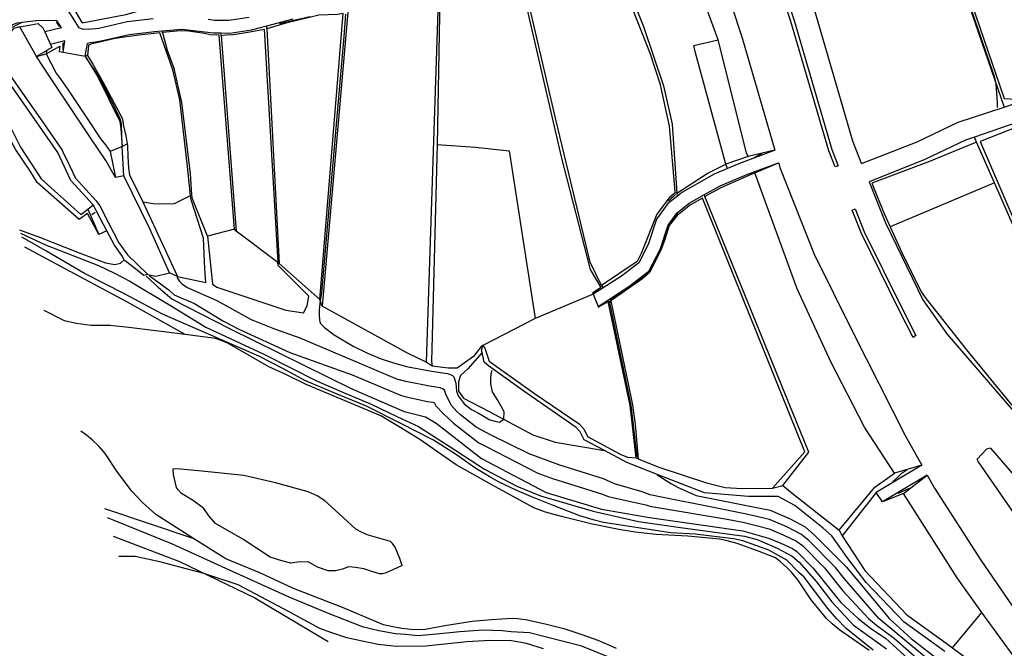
# Model space of a CAD drawing. Header units: metres. Extents: x -53000 to -50572, y -90750 to -89873.
# Tile 4 of 27: x -52577 to -52424, y -90430 to -90333. Entities that reach past the tile are written whole.
import ezdxf

# ---------------------------------------------------------------- set-up
doc = ezdxf.new("R2010")
doc.units = ezdxf.units.M
for name, color, linetype in [('2101000', 7, 'Continuous'), ('5101000', 7, 'Continuous'), ('6101110', 7, 'Continuous'), ('6101120', 7, 'Continuous'), ('6110110', 7, 'Continuous'), ('6110120', 7, 'Continuous'), ('6301000', 7, 'Continuous'), ('6302000', 7, 'Continuous'), ('7101000', 7, 'Continuous'), ('7102000', 7, 'Continuous'), ('7521000', 7, 'Continuous')]:
    doc.layers.add(name, color=color, linetype=linetype)
picture_1 = doc.add_image_def('image1.tif', size_in_pixel=(4000, 3000))

msp = doc.modelspace()

# ---------------------------------------------------------------- linework, layer by layer
at = {"layer": '2101000'}
for points in [[(-52446.39, -90355.06, 43.05), (-52447.75, -90351.59, 43.09), (-52453.5, -90331.86, 42.69), (-52460.2, -90311.43, 42.52), (-52460.93, -90308.93, 42.44)], [(-52464.29, -90309.91, 42.44), (-52463.52, -90312.53, 42.52), (-52456.86, -90332.84, 42.69), (-52451.01, -90352.87, 43.09), (-52450.01, -90355.41, 43.06), (-52450.48, -90355.58, 43.06), (-52451.47, -90353.05, 43.09), (-52457.34, -90332.98, 42.69), (-52464, -90312.68, 42.52), (-52464.77, -90310.06, 42.44)], [(-52471.64, -90315.06, 42.52), (-52464.99, -90335.34, 42.69), (-52459.84, -90352.95, 43.03), (-52459.98, -90353.04, 42.83), (-52464.93, -90354.88, 41.58), (-52467.22, -90355.84, 41.22), (-52469.26, -90356.69, 40.89), (-52474.28, -90359.56, 40.21), (-52475.03, -90360.19, 40.14), (-52476.47, -90361.28, 39.98), (-52478.23, -90363.7, 39.98), (-52479.54, -90367.64, 39.98), (-52480.98, -90370.46, 39.98), (-52483.68, -90372.52, 39.98), (-52486.52, -90374.35, 39.23), (-52488.08, -90375.36, 38.82)], [(-52566.5, -90334.17, 36.38), (-52567.32, -90334.23, 36.26), (-52567.94, -90333.95, 36.26), (-52571.38, -90328.47, 35.81), (-52571.76, -90327.72, 35.49)], [(-52584.58, -90341.18, 31.51), (-52584.46, -90341.05, 31.53), (-52580.55, -90335.57, 33.13), (-52578.27, -90333.44, 33.69), (-52577.56, -90333.2, 33.69), (-52574.2, -90332.76, 34.95), (-52571.4, -90332.82, 36.01)], [(-52570.69, -90333.95, 36.11), (-52571.4, -90332.82, 36.01)], [(-52566.5, -90334.17, 36.38), (-52564.87, -90334, 36.49), (-52560.51, -90333, 37.06), (-52556.44, -90332.53, 37.29)], [(-52566.03, -90336.26, 36.38), (-52564.54, -90335.98, 36.49), (-52560.17, -90334.98, 37.06), (-52556.23, -90334.52, 37.29), (-52555.07, -90334.42, 37.32), (-52552, -90334.15, 37.4), (-52547.07, -90334.76, 37.51), (-52545.87, -90334.76, 37.57), (-52544.56, -90334.77, 37.63), (-52541.15, -90334.3, 37.85), (-52538.8, -90333.67, 37.94), (-52534.71, -90332.59, 38.08)], [(-52547.89, -90332.64, 37.49), (-52546.94, -90332.76, 37.51), (-52544.7, -90332.77, 37.63), (-52541.54, -90332.33, 37.85)], [(-52570.69, -90333.95, 36.11), (-52573.3, -90334.61, 34.05)], [(-52573.3, -90334.61, 34.05), (-52572.41, -90336.56, 34.05)], [(-52570.15, -90336, 36.26), (-52572.41, -90336.56, 34.05)], [(-52570.44, -90337.74, 35.98), (-52570.15, -90336, 36.26)], [(-52567, -90338.36, 35.98), (-52566.65, -90336.4, 36.33)], [(-52566.03, -90336.26, 36.38), (-52566.65, -90336.4, 36.33)], [(-52570.44, -90337.74, 35.98), (-52567, -90338.36, 35.98)], [(-52398.95, -90341.12, 46.5), (-52399.06, -90341.06, 46.5), (-52404.22, -90342.6, 45.47), (-52412.62, -90345.19, 45.13), (-52419.72, -90347.76, 44.34), (-52420.9, -90348.18, 44.34), (-52428.81, -90350.94, 43.46), (-52430.2, -90351.42, 43.31), (-52436.54, -90354.44, 42.97), (-52445.21, -90357.91, 42.74)], [(-52446.39, -90355.06, 43.05), (-52437.73, -90351.69, 42.97), (-52431.34, -90348.64, 43.31), (-52424.22, -90346.27, 44.11), (-52422.24, -90345.62, 44.34)], [(-52487.32, -90377.25, 38.82), (-52485.41, -90376.01, 39.29), (-52482.53, -90374.15, 39.98), (-52479.41, -90371.78, 39.98), (-52477.69, -90368.42, 39.98), (-52476.43, -90364.63, 39.98), (-52475.01, -90362.68, 39.98), (-52473.16, -90361.22, 40.21), (-52470.8, -90359.87, 40.55), (-52468.37, -90358.49, 40.89), (-52464.2, -90356.74, 41.58), (-52459.28, -90354.92, 42.83), (-52459.24, -90354.99, 43.07), (-52459.05, -90355.65, 43.09), (-52453.73, -90369.13, 42.97), (-52447.74, -90381.26, 42.97), (-52439.59, -90397.29, 42.97), (-52437.03, -90401.92, 42.97)], [(-52445.21, -90357.91, 42.74), (-52442.68, -90364.27, 42.97), (-52436.85, -90376.22, 42.63)], [(-52438.36, -90382.06, 42.97), (-52440.58, -90377.7, 42.97), (-52446.41, -90365.89, 42.97), (-52447.83, -90362.3, 43), (-52447.38, -90362.08, 43), (-52445.96, -90365.67, 42.97), (-52440.13, -90377.48, 42.97), (-52437.94, -90381.78, 42.97), (-52438.36, -90382.06, 42.97)], [(-52488.08, -90375.36, 38.82), (-52487.32, -90377.25, 38.82)], [(-52436.85, -90376.22, 42.63), (-52433.11, -90381.48, 42.63), (-52421.46, -90395.01, 42.63)], [(-52426.36, -90399.27, 42.63), (-52426.94, -90399.43, 42.69), (-52428.4, -90400.99, 42.97)], [(-52426.36, -90399.27, 42.63), (-52420.01, -90406.58, 42.63), (-52410.92, -90416.54, 42.63), (-52403.65, -90424.75, 42.68)], [(-52422.29, -90409.95, 42.97), (-52428.18, -90401.37, 42.97), (-52428.4, -90400.99, 42.97)], [(-52437.03, -90401.92, 42.97), (-52444.09, -90406.13, 41.55)], [(-52436.17, -90403.46, 42.97), (-52443.12, -90407.62, 41.55)], [(-52436.17, -90403.46, 42.97), (-52435.05, -90405.49, 42.97), (-52427.86, -90416.65, 42.97), (-52418.78, -90429.88, 42.97), (-52408.2, -90444.99, 43.09), (-52397.63, -90460, 43.09), (-52388.57, -90472.51, 43.2), (-52380.34, -90484.24, 43.03), (-52378.64, -90486.68, 43.01)], [(-52443.12, -90407.62, 41.55), (-52444.09, -90406.13, 41.55)]]:
    msp.add_polyline3d(points, dxfattribs=at)
at = {"layer": '5101000'}
for points in [[(-52445.19, -90430.71, 26.87), (-52449.73, -90427.52, 26.87), (-52450.94, -90426.55, 26.87), (-52451.83, -90425.72, 26.87), (-52454.22, -90422.85, 26.87), (-52456.3, -90419.71, 26.87), (-52457.26, -90418.52, 26.87), (-52458, -90417.79, 26.87), (-52458.99, -90416.91, 26.87), (-52459.73, -90416.32, 26.87), (-52462.57, -90415.21, 26.87), (-52465.72, -90414.06, 26.87), (-52467.06, -90413.71, 26.87), (-52468.39, -90413.41, 26.87), (-52473.36, -90412.94, 26.87), (-52478.27, -90412.68, 26.87), (-52481.55, -90412.31, 26.87), (-52484.11, -90411.9, 26.87), (-52488.43, -90411, 26.87), (-52493, -90409.86, 26.87), (-52495.48, -90409.19, 26.87), (-52497.28, -90408.55, 26.87), (-52503.82, -90404.98, 26.87), (-52509.38, -90401.84, 26.87), (-52512.41, -90399.71, 26.87), (-52515.02, -90397.93, 26.87), (-52518.24, -90395.96, 26.87), (-52521.05, -90394.24, 26.87), (-52527.26, -90391.63, 26.87), (-52532.69, -90389.39, 26.87), (-52535.95, -90387.79, 26.87), (-52538.49, -90386.61, 26.87), (-52541.51, -90384.85, 26.87), (-52544.94, -90382.89, 26.87), (-52546.02, -90382.47, 26.87), (-52546.79, -90382.25, 26.87), (-52551.49, -90381.61, 26.87), (-52560.22, -90380.5, 26.87), (-52563.19, -90380.21, 26.87), (-52566.1, -90380.23, 26.87), (-52568.41, -90379.91, 26.87), (-52570.21, -90379.47, 26.87), (-52573.41, -90377.87, 26.87)], [(-52484.46, -90430.37, 26.87), (-52487.3, -90429.16, 26.87), (-52489.78, -90428.24, 26.87), (-52492.41, -90427.37, 26.87), (-52495.55, -90426.58, 26.87), (-52498.58, -90425.94, 26.87), (-52499.86, -90425.78, 26.87), (-52500.68, -90425.72, 26.87), (-52503.89, -90425.95, 26.87), (-52506.9, -90426.17, 26.87), (-52511.11, -90426.86, 26.87), (-52514.21, -90427.44, 26.87), (-52515.89, -90427.46, 26.87), (-52517.84, -90427.29, 26.87), (-52519.22, -90427.03, 26.87), (-52520.66, -90426.69, 26.87), (-52527.02, -90424.03, 26.87), (-52534.62, -90421.07, 26.87), (-52539.9, -90418.63, 26.87), (-52545.18, -90416.44, 26.87), (-52550.28, -90413.22, 26.87), (-52556.06, -90409.57, 26.87), (-52558.1, -90407.71, 26.87), (-52559.79, -90405.94, 26.87), (-52561.98, -90403.01, 26.87), (-52563.9, -90400.07, 26.87), (-52564.86, -90398.99, 26.87), (-52565.91, -90397.96, 26.87), (-52566.8, -90397.23, 26.87), (-52567.7, -90396.63, 26.87)], [(-52517.78, -90417.47, 26.87), (-52519.19, -90418.19, 26.87), (-52520.4, -90418.7, 26.87), (-52520.8, -90418.77, 26.87), (-52521.26, -90418.79, 26.87), (-52522.45, -90418.43, 26.87), (-52523.73, -90418.02, 26.87), (-52525.02, -90417.82, 26.87), (-52526.09, -90417.71, 26.87), (-52527.05, -90418.05, 26.87), (-52528.12, -90418.3, 26.87), (-52528.68, -90418.32, 26.87), (-52529.24, -90418.3, 26.87), (-52530.89, -90417.75, 26.87), (-52532.24, -90416.99, 26.87), (-52533.67, -90416.94, 26.87), (-52535.04, -90417.15, 26.87), (-52536.48, -90416.75, 26.87), (-52538.29, -90416.21, 26.87), (-52542.51, -90413.42, 26.87), (-52546.77, -90410.98, 26.87), (-52547.77, -90409.85, 26.87), (-52548.63, -90408.61, 26.87), (-52550.35, -90407.35, 26.87), (-52552.07, -90406.29, 26.87), (-52552.49, -90405.8, 26.87), (-52552.81, -90405.35, 26.87), (-52553.29, -90403.33, 26.87), (-52553.36, -90402.48, 26.87)], [(-52517.78, -90417.47, 26.87), (-52518.12, -90416.41, 26.87), (-52518.84, -90414.65, 26.87), (-52519.26, -90414.06, 26.87), (-52519.58, -90413.76, 26.87), (-52521.38, -90413.22, 26.87), (-52523.18, -90412.73, 26.87), (-52524.17, -90412.26, 26.87), (-52524.95, -90411.83, 26.87), (-52527.57, -90409.49, 26.87), (-52529.78, -90407.43, 26.87), (-52530.98, -90406.66, 26.87), (-52532.37, -90406.05, 26.87), (-52537.42, -90404.67, 26.87), (-52542.36, -90403.49, 26.87), (-52549.42, -90402.81, 26.87), (-52552.19, -90402.52, 26.87), (-52553.36, -90402.48, 26.87)]]:
    msp.add_polyline3d(points, dxfattribs=at)
at = {"layer": '6101110'}
msp.add_polyline3d([(-52487.24, -90316.26, 40.67), (-52480.27, -90333.77, 40.67), (-52477.13, -90342.95, 40.67), (-52475.82, -90348.93, 40.67), (-52475.08, -90359.63, 40.67)], dxfattribs=at)
at = {"layer": '6101120'}
for points in [[(-52468.68, -90335.83, 40.67), (-52474.8, -90318.93, 40.67), (-52476.67, -90311.33, 40.67), (-52473.16, -90309.99, 42.45)], [(-52475.08, -90359.63, 40.67), (-52475.32, -90359.6, 39.39), (-52475.32, -90359.4, 39.39), (-52476.2, -90349.24, 39.39), (-52477.61, -90342.84, 39.39), (-52479.15, -90338.08, 39.39), (-52484.68, -90324.09, 39.39), (-52487.78, -90316.62, 39.39), (-52487.24, -90316.26, 40.67)], [(-52464.02, -90353.96, 40.67), (-52464.24, -90353.36, 40.67), (-52468.68, -90335.83, 40.67)], [(-52459.84, -90352.95, 43.03), (-52464.02, -90353.96, 40.67)], [(-52462.98, -90356.49, 40.98), (-52459.28, -90354.92, 42.83)], [(-52437.03, -90401.92, 42.97), (-52441.25, -90403.15, 40.98), (-52445.93, -90395.98, 40.98), (-52451.14, -90385.86, 40.98), (-52456.39, -90374.52, 40.98), (-52462.98, -90356.49, 40.98)], [(-52378.64, -90486.68, 43.01), (-52381.69, -90487.29, 41.67), (-52382.55, -90486.35, 41.67), (-52394.06, -90470.46, 41.67), (-52407.2, -90451.67, 41.67), (-52411.46, -90446.02, 41.67), (-52412.04, -90445.52, 41.55), (-52417.13, -90439.28, 41.55), (-52427.69, -90424.79, 41.55), (-52431.53, -90419.42, 41.55), (-52439.88, -90406.29, 41.55), (-52436.17, -90403.46, 42.97)]]:
    msp.add_polyline3d(points, dxfattribs=at)
at = {"layer": '6110110'}
for points in [[(-52581.16, -90337.92, 34.05), (-52574.3, -90347.58, 34.05), (-52570.6, -90352.96, 34.05), (-52570.26, -90353.69, 34.05), (-52569.94, -90354.39, 34.05), (-52568.52, -90357.34, 34.05), (-52565.29, -90360.83, 34.05), (-52564.75, -90361.63, 34.05), (-52563.38, -90364.26, 34.05), (-52561.76, -90367.34, 34.05), (-52560.43, -90369.23, 34.05), (-52557.28, -90372.27, 34.05)], [(-52573.08, -90337.99, 35.98), (-52571.52, -90340.99, 35.98), (-52570.9, -90341.83, 35.98), (-52569.69, -90343.54, 35.98), (-52566.73, -90348.06, 35.98), (-52564.56, -90351.27, 35.98), (-52563.87, -90352.16, 35.98), (-52563.11, -90353.19, 35.98)], [(-52584.05, -90342.92, 32.34), (-52582.09, -90345.57, 32.34), (-52578.38, -90349.92, 32.34), (-52577.08, -90352.52, 32.34), (-52573.87, -90357.4, 32.34), (-52567.67, -90362.98, 32.34), (-52566.58, -90362.14, 32.34), (-52564.9, -90366.08, 30.98)], [(-52560.49, -90351.98, 36.66), (-52560.46, -90352.3, 36.66), (-52560.4, -90353.97, 36.66), (-52560.29, -90355.76, 36.66), (-52560.14, -90356.78, 36.66), (-52558.03, -90361.01, 36.66)], [(-52558.03, -90361.01, 36.66), (-52552.66, -90372.57, 36.42)], [(-52505.21, -90383.31, 38.82), (-52504.89, -90383.71, 38.82), (-52504.22, -90385.73, 38.82), (-52497.22, -90390.76, 38.82), (-52490.24, -90395.48, 38.82), (-52489.49, -90396.37, 38.82), (-52488.96, -90397.44, 38.82), (-52483.86, -90400.21, 38.82), (-52482.72, -90400.66, 38.82), (-52481.4, -90400.75, 38.82), (-52481.08, -90400.91, 40.19), (-52477.9, -90402.19, 40.19), (-52470.47, -90404.65, 40.19), (-52467.59, -90405.35, 40.19), (-52464.93, -90405.55, 40.19), (-52460.24, -90405.46, 40.19), (-52458.62, -90405.08, 40.98), (-52457.15, -90406.25, 40.98), (-52449.84, -90411.99, 40.98), (-52449.39, -90412.89, 41.55), (-52445.88, -90418.26, 41.55), (-52439.36, -90425.13, 41.55), (-52433.78, -90429.12, 41.55), (-52432.26, -90430.26, 41.55), (-52428.45, -90433.1, 41.55)]]:
    msp.add_polyline3d(points, dxfattribs=at)
at = {"layer": '6110120'}
for points in [[(-52565.79, -90361.45, 32.34), (-52569.22, -90357.69, 32.34), (-52571.26, -90353.34, 32.34), (-52581.44, -90338.83, 32.34), (-52581.16, -90337.92, 34.05)], [(-52574.57, -90338.43, 34.05), (-52573.08, -90337.99, 35.98)], [(-52563.11, -90353.19, 35.98), (-52562.3, -90357.19, 34.05), (-52563.83, -90354.58, 34.05), (-52566.3, -90350.92, 34.05), (-52572.62, -90341.4, 34.05), (-52574.57, -90338.43, 34.05)], [(-52564.9, -90366.08, 30.98), (-52566.64, -90362.83, 30.98), (-52567.96, -90363.75, 30.98), (-52574.46, -90357.99, 30.98), (-52575.64, -90356.15, 30.98), (-52577.8, -90352.92, 30.98), (-52579.23, -90350.2, 30.98), (-52582.75, -90345.99, 30.98), (-52583.37, -90345.13, 30.98)], [(-52561, -90356.94, 34.05), (-52561.26, -90352.4, 35.98), (-52560.49, -90351.98, 36.66)], [(-52553.9, -90372.04, 34.05), (-52554.57, -90370.52, 34.05), (-52556.98, -90365.2, 34.05), (-52561, -90356.94, 34.05)], [(-52563.67, -90365.49, 30.98), (-52565.79, -90361.45, 32.34)], [(-52560.97, -90369.98, 30.98), (-52561.32, -90369.33, 30.98), (-52562.44, -90367.71, 30.98), (-52563.67, -90365.49, 30.98)], [(-52557.28, -90372.27, 34.05), (-52557.91, -90372.45, 31.08), (-52560.8, -90370.15, 31.08), (-52560.97, -90369.98, 30.98)], [(-52552.66, -90372.57, 36.42), (-52553.9, -90372.04, 34.05)], [(-52433.44, -90430.84, 39.62), (-52439.74, -90426.31, 39.51), (-52445.65, -90420.11, 39.62), (-52448.62, -90416.25, 39.28), (-52450.98, -90412.87, 39.16), (-52452.34, -90411.7, 39.05), (-52456.73, -90408.19, 39.28), (-52459.33, -90406.77, 39.16), (-52463.93, -90406.75, 38.94), (-52470.78, -90406.21, 38.6), (-52477.71, -90403.53, 38.03), (-52482.87, -90401.49, 37.8), (-52486.31, -90399.65, 37.8), (-52489.49, -90397.95, 37.8), (-52490.09, -90396.72, 37.8), (-52490.74, -90396.03, 37.8), (-52498.83, -90390.42, 37.8), (-52504.32, -90386.45, 38.03), (-52505.01, -90385.91, 38.03), (-52505.34, -90384.41, 38.03), (-52505.42, -90384.05, 38.03), (-52505.21, -90383.31, 38.82)]]:
    msp.add_polyline3d(points, dxfattribs=at)
at = {"layer": '6301000'}
for points in [[(-52442.24, -90296.33, 43.18), (-52438.37, -90305.92, 43.29), (-52433.2, -90320.28, 43.29), (-52424.22, -90346.27, 44.11)], [(-52577.17, -90333.81, 34.05), (-52578.16, -90334.06, 34.05), (-52581.16, -90337.92, 34.05)], [(-52472.43, -90336.72, 40.67), (-52468.68, -90335.83, 40.67)], [(-52572.41, -90336.56, 34.05), (-52572.2, -90337.02, 34.05), (-52573.02, -90337.51, 34.05), (-52573.08, -90337.99, 35.98)], [(-52467.48, -90355.12, 40.67), (-52472.2, -90337.85, 40.67), (-52472.43, -90336.72, 40.67)], [(-52561.26, -90352.4, 35.98), (-52563.11, -90353.19, 35.98)], [(-52467.22, -90355.84, 41.22), (-52467.48, -90355.12, 40.67)], [(-52561, -90356.94, 34.05), (-52562.3, -90357.19, 34.05)], [(-52558.03, -90361.01, 36.66), (-52556.43, -90361.27, 36.66), (-52555.41, -90361.33, 36.66), (-52553.16, -90361.24, 36.66), (-52550.65, -90360.02, 36.66)], [(-52505.21, -90383.31, 38.82), (-52505.51, -90383.53, 38.82), (-52506, -90384.16, 38.82), (-52506.69, -90385.01, 38.82), (-52509.19, -90386.85, 38.82), (-52510.62, -90386.81, 38.82), (-52513.08, -90386.5, 38.82), (-52514.01, -90385.92, 38.37), (-52516.92, -90384.51, 38.37), (-52530.21, -90377.18, 38.37), (-52530.55, -90376.17, 37.91), (-52536.85, -90370.6, 37.91), (-52537.06, -90370.4, 37.46), (-52543.54, -90365.55, 37.46), (-52543.83, -90365.23, 37.12), (-52548, -90366.35, 37.12), (-52550.33, -90360.51, 37.12), (-52550.45, -90359.9, 37.12)], [(-52566.58, -90362.14, 32.34), (-52565.79, -90361.45, 32.34)], [(-52577.23, -90365.32, 30.98), (-52574.09, -90366.51, 30.98), (-52568.2, -90368.83, 30.98), (-52563.86, -90370.49, 30.98), (-52562.43, -90370.74, 30.98), (-52561.52, -90370.5, 30.98), (-52560.97, -90369.98, 30.98)], [(-52563.67, -90365.49, 30.98), (-52564.9, -90366.08, 30.98)], [(-52557.28, -90372.27, 34.05), (-52556.04, -90372.52, 34.05), (-52553.9, -90372.04, 34.05)], [(-52444.29, -90405.32, 40.98), (-52441.25, -90403.15, 40.98)], [(-52439.88, -90406.29, 41.55), (-52443.12, -90407.62, 41.55)]]:
    msp.add_polyline3d(points, dxfattribs=at)
at = {"layer": '6302000'}
for points in [[(-52486.77, -90373.98, 39.39), (-52488.56, -90370.36, 39.39), (-52493.95, -90347.99, 39.39), (-52499.61, -90323.47, 39.39)], [(-52511.82, -90327.96, 38.82), (-52511.89, -90329.09, 38.82), (-52512.3, -90352.11, 38.82), (-52513.2, -90385.79, 38.82), (-52513.08, -90386.5, 38.82)], [(-52526.21, -90331.51, 38.37), (-52530.21, -90377.18, 38.37)], [(-52538.81, -90334.11, 37.91), (-52538.8, -90333.67, 37.94)], [(-52538.81, -90334.11, 37.91), (-52536.85, -90370.6, 37.91)], [(-52555, -90334.69, 37.12), (-52555.07, -90334.42, 37.32)], [(-52550.45, -90359.9, 37.12), (-52550.65, -90356.64, 37.12), (-52552.02, -90345.55, 37.12), (-52553.2, -90340.28, 37.12), (-52554.21, -90337.46, 37.12), (-52554.9, -90334.93, 37.12), (-52555, -90334.69, 37.12)], [(-52545.9, -90335.18, 37.46), (-52545.87, -90334.76, 37.57)], [(-52545.9, -90335.18, 37.46), (-52543.54, -90365.55, 37.46)], [(-52566.63, -90338.25, 36.66), (-52567, -90338.36, 35.98)], [(-52566.63, -90338.25, 36.66), (-52565.83, -90339.59, 36.66), (-52564.26, -90342.37, 36.66), (-52561.19, -90348.12, 36.66), (-52561.1, -90348.99, 36.66), (-52560.7, -90350.72, 36.66), (-52560.49, -90351.98, 36.66)], [(-52512.3, -90352.11, 38.82), (-52506.37, -90352.48, 38.82), (-52501.14, -90353.09, 38.82), (-52497.11, -90379.13, 38.82)], [(-52475.08, -90359.63, 40.67), (-52475.03, -90360.19, 40.14)], [(-52470.72, -90360.16, 40.98), (-52470.8, -90359.87, 40.55)], [(-52458.62, -90405.08, 40.98), (-52454.59, -90399.91, 40.98), (-52470.72, -90360.16, 40.98)], [(-52486.77, -90373.98, 39.39), (-52486.52, -90374.35, 39.23)], [(-52488.08, -90375.36, 38.82), (-52497.11, -90379.13, 38.82), (-52505.21, -90383.31, 38.82)], [(-52485.36, -90376.36, 40.19), (-52485.41, -90376.01, 39.29)], [(-52485.36, -90376.36, 40.19), (-52481.97, -90392.54, 40.19), (-52481.57, -90395.59, 40.19), (-52481.08, -90400.91, 40.19)], [(-52444.09, -90406.13, 41.55), (-52449.39, -90412.89, 41.55)], [(-52432.26, -90430.26, 41.55), (-52427.69, -90424.79, 41.55)]]:
    msp.add_polyline3d(points, dxfattribs=at)
at = {"layer": '7101000'}
for points in [[(-52475.3, -90359.85, 40), (-52475.32, -90359.91, 40), (-52475.6, -90360.18, 40), (-52476.01, -90360.54, 40), (-52476.3, -90360.86, 40), (-52476.35, -90360.95, 40)], [(-52474.94, -90362.8, 40), (-52475.23, -90363.17, 40), (-52476.34, -90364.63, 40), (-52476.55, -90365.33, 40), (-52477.62, -90368.45, 40), (-52479.4, -90371.92, 40), (-52480.35, -90372.68, 40), (-52481.47, -90373.57, 40), (-52482.41, -90374.25, 40), (-52485.24, -90376.18, 40)], [(-52577.07, -90365.85, 30), (-52573.17, -90367.66, 30), (-52564.95, -90370.89, 30), (-52562.46, -90372.06, 30), (-52560.06, -90373.33, 30), (-52553.75, -90377.12, 30), (-52548.28, -90380.45, 30), (-52539.24, -90384.68, 30), (-52531.06, -90388.81, 30), (-52526.87, -90390.6, 30), (-52522.58, -90392.43, 30), (-52518.61, -90394.36, 30), (-52515.2, -90395.91, 30), (-52510.47, -90398.95, 30), (-52504.95, -90402.55, 30), (-52499.95, -90405.17, 30), (-52496.24, -90406.69, 30), (-52488.09, -90409.05, 30), (-52481.03, -90410.67, 30), (-52474.51, -90411.58, 30), (-52464.56, -90412.93, 30), (-52462.59, -90413.45, 30), (-52459.51, -90414.82, 30), (-52457.17, -90416.05, 30), (-52456.08, -90416.96, 30), (-52453.37, -90420.04, 30), (-52451.01, -90423.11, 30), (-52447.66, -90426.73, 30), (-52442.5, -90430.44, 30)], [(-52485.4, -90376.37, 40), (-52485.56, -90376.63, 40), (-52482.22, -90392.6, 40), (-52481.86, -90395.71, 40), (-52481.34, -90400.23, 40), (-52481.2, -90400.65, 40)], [(-52485.24, -90376.18, 40), (-52485.4, -90376.37, 40)], [(-52495.8, -90430.42, 30), (-52498.44, -90429.61, 30), (-52500.75, -90429.21, 30), (-52504.13, -90429.14, 30), (-52507.73, -90429.34, 30), (-52514.1, -90430.02, 30), (-52518.67, -90430.09, 30), (-52521.47, -90429.75, 30), (-52524, -90429.27, 30), (-52526.36, -90428.73, 30), (-52528.69, -90427.97, 30), (-52530.56, -90427.27, 30), (-52535.33, -90424.71, 30), (-52543.22, -90420.52, 30), (-52548.57, -90418.71, 30), (-52555.44, -90416.9, 30), (-52559.27, -90416.11, 30), (-52561.37, -90416.11, 30), (-52561.76, -90416.11, 30)]]:
    msp.add_polyline3d(points, dxfattribs=at)
at = {"layer": '7102000'}
for points in [[(-52425.23, -90346.36, 44), (-52425.25, -90345.51, 44), (-52425.45, -90342.71, 44), (-52425.66, -90341.69, 44), (-52426.42, -90339.46, 44), (-52429.92, -90329.3, 44), (-52432, -90323.04, 44), (-52435.57, -90313.45, 44), (-52436.04, -90311.77, 44), (-52437.18, -90308.55, 44), (-52439.53, -90302.42, 44), (-52441.95, -90296.48, 44), (-52441.93, -90296.31, 44), (-52441.74, -90296.22, 44), (-52441.02, -90295.63, 44), (-52439.98, -90294.5, 44), (-52439.98, -90294.38, 44), (-52440.05, -90293.98, 44), (-52440.12, -90293.63, 44), (-52440.39, -90293.05, 44), (-52441.74, -90289.37, 44), (-52442.68, -90286.39, 44), (-52445.12, -90280.43, 44)], [(-52536.82, -90333.3, 38), (-52532.12, -90332.2, 38)], [(-52526.55, -90331.86, 38), (-52526.82, -90335.32, 38), (-52530.28, -90375.1, 38), (-52530.48, -90376.36, 38), (-52530.68, -90377.76, 38), (-52530.68, -90378.59, 38), (-52530.62, -90379.39, 38), (-52530.5, -90379.85, 38), (-52529.85, -90380.52, 38), (-52528.35, -90381.68, 38), (-52525.39, -90383.41, 38), (-52523.26, -90384.46, 38), (-52521.19, -90385.34, 38), (-52519.12, -90386.03, 38), (-52517.06, -90386.58, 38), (-52513.22, -90387.29, 38), (-52510.7, -90387.64, 38), (-52510.01, -90387.93, 38), (-52509.73, -90388.19, 38), (-52509.43, -90389.14, 38), (-52509.3, -90390.41, 38), (-52509.05, -90391.14, 38), (-52508.12, -90392.37, 38), (-52506.96, -90393.27, 38), (-52505.77, -90393.9, 38), (-52504.13, -90394.87, 38), (-52503.35, -90395.05, 38), (-52502.64, -90395.2, 38), (-52501.96, -90394.77, 38), (-52501.89, -90393.6, 38), (-52502.3, -90392.86, 38), (-52502.97, -90391.78, 38), (-52503.72, -90390.51, 38), (-52503.98, -90389.28, 38), (-52503.98, -90388.54, 38), (-52503.94, -90387.72, 38), (-52503.75, -90387.15, 38)], [(-52576.96, -90333.2, 34), (-52577.8, -90333.59, 34), (-52578.63, -90334.03, 34), (-52581.12, -90337.32, 34), (-52581.15, -90337.69, 34)], [(-52570.96, -90333.78, 36), (-52571.46, -90333.06, 36)], [(-52570.42, -90337.37, 36), (-52570.42, -90336.31, 36)], [(-52561.25, -90352.14, 36), (-52561.38, -90349.11, 36), (-52561.43, -90348.63, 36), (-52561.56, -90348.09, 36), (-52562.94, -90345.31, 36), (-52564.89, -90341.52, 36), (-52566.89, -90338.51, 36), (-52566.91, -90338.47, 36)], [(-52461.88, -90353.51, 42), (-52463.03, -90354.14, 42)], [(-52462.29, -90356.05, 42), (-52461.18, -90355.7, 42)], [(-52565.96, -90362.98, 32), (-52565.46, -90362.61, 32)], [(-52444.57, -90430.67, 28), (-52448.77, -90427.29, 28), (-52450.22, -90425.8, 28), (-52451.64, -90424.17, 28), (-52453.54, -90421.61, 28), (-52455.29, -90419.31, 28), (-52456.13, -90418.57, 28), (-52457.99, -90416.64, 28), (-52460.77, -90415.12, 28), (-52464.85, -90413.67, 28), (-52466.26, -90413.34, 28), (-52472.24, -90412.63, 28), (-52475.99, -90412.41, 28), (-52486.48, -90410.79, 28), (-52488.08, -90410.4, 28), (-52490.15, -90409.8, 28), (-52493.88, -90408.32, 28), (-52497.79, -90406.79, 28), (-52499.96, -90405.83, 28), (-52502.68, -90404.53, 28), (-52504.25, -90403.64, 28), (-52506.29, -90402.4, 28), (-52509.45, -90400.21, 28), (-52512.88, -90398.02, 28), (-52517.97, -90395.45, 28), (-52523.28, -90392.75, 28), (-52527.88, -90390.89, 28), (-52532.86, -90388.73, 28), (-52536.19, -90386.95, 28), (-52540.03, -90384.97, 28), (-52547.5, -90381.72, 28), (-52555.01, -90378.43, 28), (-52560.88, -90375.3, 28), (-52567.12, -90372.14, 28), (-52573.14, -90368.6, 28), (-52576.87, -90366.5, 28)], [(-52557.53, -90372.56, 32), (-52555.66, -90374.26, 32), (-52553.51, -90376.11, 32), (-52544.49, -90380.75, 32), (-52525.57, -90390.07, 32), (-52517.47, -90393.56, 32), (-52514.12, -90394.38, 32), (-52512.49, -90395.37, 32), (-52510.86, -90396.64, 32), (-52505.43, -90400.89, 32), (-52495.38, -90406.14, 32), (-52486.77, -90408.76, 32), (-52479.32, -90410.05, 32), (-52464.83, -90412.13, 32), (-52460.84, -90413.22, 32), (-52458.94, -90414.03, 32), (-52457.13, -90414.85, 32), (-52456.41, -90415.3, 32), (-52453.87, -90417.92, 32), (-52449.61, -90423.26, 32), (-52446.9, -90425.7, 32), (-52445, -90427.24, 32), (-52442.59, -90428.83, 32), (-52437.52, -90433.45, 32)], [(-52557.08, -90372.42, 34), (-52553.95, -90374.7, 34), (-52553.19, -90375.44, 34), (-52550.05, -90376.79, 34), (-52545.52, -90379.52, 34), (-52543.16, -90380.79, 34), (-52535.23, -90384.38, 34), (-52525.51, -90387.85, 34), (-52518.02, -90391.05, 34), (-52517.33, -90391.23, 34), (-52513.82, -90392.01, 34), (-52512.98, -90392.13, 34), (-52512.75, -90392.23, 34), (-52512.66, -90392.32, 34), (-52512.56, -90392.63, 34), (-52511.31, -90393.97, 34), (-52510.05, -90395.1, 34), (-52509.78, -90395.36, 34), (-52505.85, -90398.45, 34), (-52504.73, -90399.03, 34), (-52496.69, -90403.14, 34), (-52494.4, -90403.99, 34), (-52486.62, -90406.4, 34), (-52485.77, -90406.78, 34), (-52479.89, -90408.05, 34), (-52479.26, -90408.27, 34), (-52478.38, -90408.45, 34), (-52467.24, -90410.29, 34), (-52464.56, -90410.83, 34), (-52460.75, -90411.77, 34), (-52458.46, -90412.76, 34), (-52456.47, -90413.73, 34), (-52455.5, -90414.45, 34), (-52452.15, -90417.86, 34), (-52449.31, -90421.42, 34), (-52445.29, -90425.72, 34), (-52444.03, -90426.74, 34), (-52441.28, -90428.83, 34), (-52436.6, -90432.93, 34)], [(-52435.68, -90432.42, 36), (-52439.98, -90428.83, 36), (-52443.05, -90426.24, 36), (-52443.69, -90425.73, 36), (-52449.01, -90419.58, 36), (-52450.43, -90417.8, 36), (-52454.59, -90413.61, 36), (-52455.8, -90412.61, 36), (-52457.97, -90411.5, 36), (-52460.66, -90410.32, 36), (-52464.28, -90409.54, 36), (-52469.66, -90408.45, 36), (-52477.44, -90406.85, 36), (-52479.21, -90406.49, 36), (-52480.47, -90406.06, 36), (-52484.77, -90404.79, 36), (-52486.46, -90404.04, 36), (-52493.43, -90401.84, 36), (-52498, -90400.15, 36), (-52504.03, -90397.17, 36), (-52506.28, -90396.02, 36), (-52508.71, -90394.08, 36), (-52509.24, -90393.55, 36), (-52510.13, -90392.57, 36), (-52510.99, -90390.88, 36), (-52511.19, -90390.25, 36), (-52511.38, -90390.08, 36), (-52511.84, -90389.89, 36), (-52513.52, -90389.65, 36), (-52517.2, -90388.91, 36), (-52518.57, -90388.54, 36), (-52525.45, -90385.63, 36), (-52533.61, -90382.2, 36), (-52537.52, -90380.77, 36), (-52541.16, -90379.32, 36), (-52546.52, -90376.4, 36), (-52551.23, -90374.28, 36), (-52551.88, -90373.86, 36), (-52552.3, -90373.37, 36), (-52552.74, -90372.69, 36)], [(-52439.3, -90402.65, 42), (-52440.2, -90403.23, 42), (-52441.68, -90404.63, 42)], [(-52478.11, -90403.42, 38), (-52475.93, -90404.82, 38), (-52474.88, -90405.38, 38), (-52472.07, -90406.61, 38), (-52464.01, -90408.24, 38), (-52460.57, -90408.87, 38), (-52457.49, -90410.23, 38), (-52455.14, -90411.5, 38), (-52453.69, -90412.76, 38), (-52448.71, -90417.74, 38), (-52442.08, -90425.74, 38), (-52438.67, -90428.84, 38), (-52434.75, -90431.91, 38)], [(-52440.68, -90406.24, 42), (-52440.55, -90406.21, 42), (-52438.94, -90405.5, 42)], [(-52563.62, -90410.03, 28), (-52562.57, -90410.44, 28), (-52553.5, -90414.12, 28), (-52544.64, -90418.18, 28), (-52535.37, -90422.35, 28), (-52529.52, -90424.8, 28), (-52524, -90426.99, 28), (-52521.38, -90427.57, 28), (-52518.78, -90428.05, 28), (-52517.23, -90428.17, 28), (-52515.25, -90428.39, 28), (-52512.4, -90428.12, 28), (-52508.81, -90427.72, 28), (-52505.22, -90427.51, 28), (-52502.24, -90427.58, 28), (-52500.81, -90427.72, 28), (-52497.97, -90427.92, 28), (-52490.07, -90429.9, 28), (-52484.65, -90432.07, 28)]]:
    msp.add_polyline3d(points, dxfattribs=at)
at = {"layer": '7521000'}
for points in [[(-52435.57, -90313.09, 44.65), (-52431.73, -90322.96, 44.65), (-52424.21, -90344.94, 44.65), (-52419.47, -90345.19, 44.65), (-52404.83, -90340.12, 44.65), (-52407.75, -90332.41, 44.65), (-52413.37, -90334.33, 44.65), (-52418.89, -90320.47, 44.65), (-52424.44, -90308.45, 44.65), (-52435.57, -90313.09, 44.65)], [(-52571.35, -90312.68, 36.69), (-52571.58, -90313.25, 36.69), (-52572.24, -90315.19, 36.69), (-52572.38, -90317.14, 36.69), (-52572.01, -90319.17, 36.69), (-52571.74, -90321.31, 36.69), (-52571.52, -90325.19, 36.69), (-52570.84, -90327.41, 36.69), (-52567.71, -90332.9, 36.69), (-52567.49, -90333.2, 36.69), (-52560.69, -90331.9, 36.69), (-52557.35, -90330.95, 36.69), (-52554.62, -90330.32, 36.69)], [(-52500.12, -90323.49, 38.82), (-52493.05, -90353.98, 38.82), (-52488.53, -90371.49, 38.82), (-52486.91, -90374.29, 38.82)], [(-52512.13, -90328.07, 38.37), (-52514.01, -90385.92, 38.37)], [(-52526.92, -90331.74, 37.91), (-52527.83, -90331.88, 37.91), (-52530.69, -90332, 37.91), (-52535.86, -90333.23, 37.91), (-52538.81, -90334.11, 37.91)], [(-52530.55, -90376.17, 37.91), (-52526.92, -90331.74, 37.91)], [(-52577.17, -90333.81, 34.05), (-52574.33, -90333.28, 34.05), (-52573.59, -90333.97, 34.05), (-52573.3, -90334.61, 34.05)], [(-52573.02, -90337.51, 34.05), (-52573.15, -90337.59, 34.05), (-52574.57, -90338.43, 34.05), (-52577.17, -90333.81, 34.05)], [(-52545.9, -90335.18, 37.46), (-52545.19, -90335.05, 37.46), (-52543.97, -90335, 37.46), (-52541.43, -90334.59, 37.46), (-52539.2, -90334.19, 37.46)], [(-52539.2, -90334.19, 37.46), (-52537.06, -90370.4, 37.46)], [(-52555.41, -90334.75, 36.66), (-52558.67, -90335.09, 36.66), (-52562.33, -90335.64, 36.66), (-52565.67, -90336.39, 36.66), (-52566.12, -90336.52, 36.66)], [(-52550.65, -90360.02, 36.66), (-52551.09, -90355.53, 36.66), (-52552.33, -90345.15, 36.66), (-52553.4, -90340.49, 36.66), (-52555.41, -90334.75, 36.66)], [(-52546.21, -90335.09, 37.12), (-52547.57, -90335.04, 37.12), (-52548.45, -90334.82, 37.12), (-52550.95, -90334.49, 37.12), (-52552.26, -90334.41, 37.12), (-52555, -90334.69, 37.12)], [(-52543.83, -90365.23, 37.12), (-52546.21, -90335.09, 37.12)], [(-52573.08, -90337.99, 35.98), (-52570.97, -90336.81, 35.98), (-52571.04, -90337.64, 35.98), (-52570.44, -90337.74, 35.98)], [(-52566.12, -90336.52, 36.66), (-52566.5, -90336.65, 36.66), (-52566.63, -90338.25, 36.66)], [(-52567, -90338.36, 35.98), (-52565.06, -90341.56, 35.98), (-52561.64, -90348.52, 35.98), (-52561.49, -90349.62, 35.98), (-52561.26, -90352.4, 35.98)], [(-52427.94, -90351.64, 43.97), (-52422.35, -90364.62, 43.97), (-52417.73, -90362.27, 43.97), (-52415.76, -90360.14, 43.97), (-52414.56, -90359.02, 43.97), (-52414.92, -90357.75, 43.97), (-52418.99, -90348.1, 43.97), (-52427.94, -90351.64, 43.97)], [(-52425.73, -90358.05, 43.02), (-52428.54, -90351.71, 43.02), (-52428.81, -90350.94, 43.46)], [(-52428.54, -90351.71, 43.02), (-52435.8, -90354.72, 43.02), (-52444.77, -90358.11, 43.02), (-52442.92, -90362.68, 43.02), (-52441.92, -90364.89, 43.02)], [(-52464.02, -90353.96, 40.67), (-52467.48, -90355.12, 40.67)], [(-52475.08, -90359.63, 40.67), (-52470.37, -90356.58, 40.67), (-52467.48, -90355.12, 40.67)], [(-52462.98, -90356.49, 40.98), (-52468.26, -90358.81, 40.98), (-52470.72, -90360.16, 40.98)], [(-52425.73, -90358.05, 43.02), (-52441.92, -90364.89, 43.02)], [(-52395.37, -90424.13, 43.02), (-52382.36, -90416.77, 43.02), (-52387.12, -90410.91, 43.02), (-52391.16, -90405.67, 43.02), (-52396.83, -90397.9, 43.02), (-52398.92, -90394.94, 43.02), (-52406.34, -90385.11, 43.02), (-52410.15, -90387.08, 43.02), (-52416.48, -90375.3, 43.02), (-52422.75, -90364.77, 43.02), (-52425.73, -90358.05, 43.02)], [(-52552.66, -90372.57, 36.42), (-52548.29, -90373.54, 36.31), (-52548.4, -90371.38, 36.31), (-52548.64, -90366.64, 36.31), (-52550.54, -90360.66, 36.31), (-52550.65, -90360.02, 36.66)], [(-52475.32, -90359.6, 39.39), (-52476.29, -90360.37, 39.39), (-52478.18, -90362.89, 39.39), (-52480.64, -90369.02, 39.39), (-52481.24, -90370.29, 39.39), (-52486.77, -90373.98, 39.39)], [(-52471.07, -90360.43, 40.19), (-52472.97, -90361.48, 40.19), (-52475.02, -90363.11, 40.19), (-52476.26, -90364.67, 40.19), (-52477.02, -90367.02, 40.19), (-52477.57, -90368.49, 40.19), (-52479.28, -90371.91, 40.19), (-52480.38, -90372.92, 40.19), (-52485.36, -90376.36, 40.19)], [(-52460.24, -90405.46, 40.19), (-52455.2, -90399.83, 40.19), (-52471.07, -90360.43, 40.19)], [(-52441.92, -90364.89, 43.02), (-52440.12, -90368.87, 43.02), (-52437.12, -90375, 43.02), (-52436.32, -90376.09, 43.02), (-52429.88, -90384.23, 43.02), (-52418.85, -90397.69, 43.02), (-52408.7, -90409.13, 43.02), (-52403.1, -90415.04, 43.02), (-52399.51, -90418.98, 43.02), (-52397.6, -90421.26, 43.02), (-52395.37, -90424.13, 43.02)], [(-52548, -90366.35, 37.12), (-52547.21, -90373.78, 37.11), (-52546.58, -90374.27, 37.11), (-52535.85, -90377.82, 37.22), (-52533.08, -90378.22, 37.22), (-52532.5, -90377.17, 37.22), (-52532.24, -90375.63, 37.33), (-52537.04, -90370.87, 37.33), (-52537.06, -90370.4, 37.46)], [(-52551.49, -90381.61, 26.87), (-52560.55, -90376.53, 26.99), (-52570.1, -90371.39, 26.99), (-52576.4, -90368.04, 26.99)], [(-52486.91, -90374.29, 38.82), (-52488.16, -90375.17, 38.82), (-52488.08, -90375.36, 38.82)], [(-52487.32, -90377.25, 38.82), (-52487.28, -90377.36, 38.82), (-52485.73, -90376.49, 38.82)], [(-52481.4, -90400.75, 38.82), (-52482.35, -90392.62, 38.82), (-52485.73, -90376.49, 38.82), (-52485.36, -90376.36, 40.19)], [(-52505.34, -90384.41, 38.03), (-52507.57, -90386.96, 38.03), (-52508.69, -90387.95, 38.03), (-52509.02, -90388.97, 38.03), (-52508.98, -90390.42, 38.03), (-52508.22, -90391.47, 38.03), (-52504.26, -90393.55, 38.03), (-52497.43, -90397.18, 37.95), (-52494.01, -90398.34, 37.95), (-52486.31, -90399.65, 37.8)], [(-52449.84, -90411.99, 40.98), (-52444.29, -90405.32, 40.98)], [(-52564.03, -90408.66, 27.48), (-52550.28, -90413.22, 26.87)], [(-52562.68, -90412.91, 29.85), (-52552.35, -90416.88, 29.85), (-52540.64, -90422.54, 30.31), (-52529.27, -90429.29, 30.66)]]:
    msp.add_polyline3d(points, dxfattribs=at)

# ---------------------------------------------------------------- pictures from other files: only their frames are drawn
image = msp.add_image(picture_1, insert=(-53000.13, -90749.88), size_in_units=(1000, 750))
image.dxf.flags = 6

doc.saveas('drawing.dxf')
